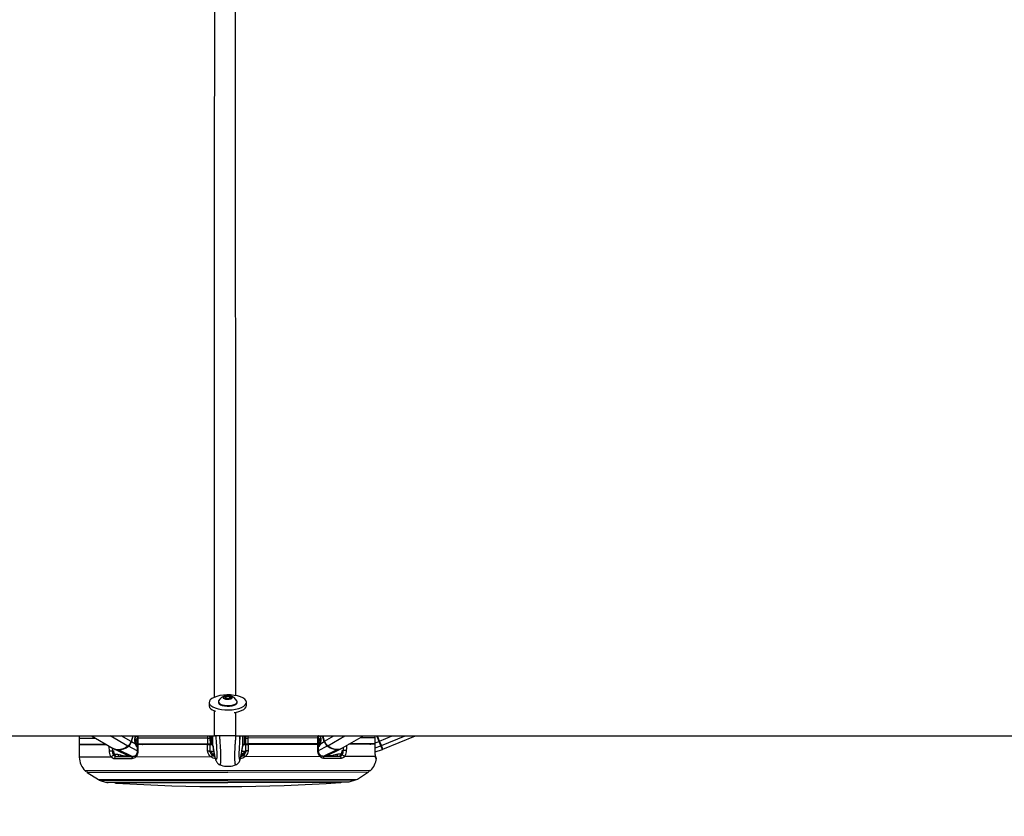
# Paper-space layout 'Surface Plate' of a CAD drawing. Header units: millimetres. Extents: x 2386 to 18395, y 1192 to 15955.
# Tile 17 of 48: x 6357 to 7350, y 5889 to 6692. Entities that reach past the tile are written whole.
import ezdxf

# ---------------------------------------------------------------- set-up
doc = ezdxf.new("R2010")
doc.units = ezdxf.units.MM
doc.layers.add('COMPONENT_GEOMETRY', color=7, linetype='Continuous')
doc.styles.add('SLDTEXTSTYLE1', font='TXT', dxfattribs={"width": 0.75})
doc.dimstyles.new('SLDDIMSTYLE0', dxfattribs={"dimtxt": 100, "dimasz": 6.604, "dimexe": 0, "dimexo": 0.0625, "dimgap": 25, "dimtad": 0, "dimtih": 1, "dimtoh": 1, "dimdec": 0, "dimlfac": 0.5, "dimrnd": 1e-09, "dimzin": 12, "dimdsep": 46, "dimtxsty": 'SLDTEXTSTYLE1', "dimsah": 1, "dimcen": 0.09, "dimadec": 0, "dimazin": 3, "dimtfac": 1, "dimtdec": 0, "dimtofl": 0, "dimtmove": 0, "dimatfit": 3, "dimfxl": 1, "dimfrac": 2, "dimtolj": 1, "dimtzin": 12, "dimarcsym": 0})

# ---------------------------------------------------------------- blocks, each defined once
blk = doc.blocks.new('_D_5')
at = {"layer": 'COMPONENT_GEOMETRY', "color": 7, "ltscale": 2}
for p, q in [((10064.61, 5970.28), (10176.21, 5970.28)), ((10169.86, 5970.28), (10169.86, 3818.65)), ((10169.86, 1508.27), (10169.86, 3659.9)), ((3457.91, 1508.27), (10176.21, 1508.27))]:
    blk.add_line(p, q, dxfattribs=at)
for points in [[(10169.86, 5970.28), (10168.85, 5963.68), (10170.88, 5963.68)], [(10169.86, 1508.27), (10170.88, 1514.88), (10168.85, 1514.88)]]:
    blk.add_solid(points, dxfattribs=at)
at = {"layer": 'COMPONENT_GEOMETRY', "color": 7, "ltscale": 2, "insert": (10022.09, 3788.81), "char_height": 100, "attachment_point": 1, "style": 'SLDTEXTSTYLE1'}
blk.add_mtext('2231', dxfattribs=at)

psp = doc.layouts.new('Surface Plate')

# ---------------------------------------------------------------- linework, layer by layer
at = {"color": 7, "linetype": 'Continuous', "lineweight": 25, "ltscale": 2}
for p, q in [((6563.75, 6009.19), (6565.72, 6010.34)), ((6565.24, 6007.94), (6563.75, 6009.19)), ((6568.69, 6007.83), (6565.24, 6007.94)), ((6565.72, 6010.34), (6569.17, 6010.24)), ((6565.72, 6007.92), (6565.72, 6010.34)), ((6570.66, 6008.98), (6568.69, 6007.83)), ((6569.17, 6010.24), (6570.66, 6008.98)), ((6569.18, 6008.11), (6569.17, 6010.24)), ((6548.41, 6004.02), (6548.42, 6000.81)), ((6557.71, 6004.73), (6557.71, 6004.03)), ((6576.71, 6004.07), (6576.71, 6004.77)), ((6586.02, 6000.89), (6586.01, 6004.09)), ((4100.46, 5970.28), (6553.74, 5970.28)), ((6417.28, 5967.79), (6417.3, 5961.79)), ((6429.71, 5970.28), (6451.69, 5957.65)), ((6471.35, 5970.28), (6469.7, 5964.55)), ((6473.74, 5964.83), (6475.74, 5966.02)), ((6473.97, 5968.48), (6474.49, 5970.28)), ((6475.73, 5967.91), (6475.75, 5961.91)), ((6475.74, 5967.91), (6475.73, 5967.91)), ((6547.01, 5968.05), (6476.52, 5967.91)), ((6476.52, 5967.91), (6476.54, 5961.91)), ((6547.01, 5968.05), (6549.28, 5968.05)), ((6547.03, 5962.05), (6547.01, 5968.05)), ((6548.93, 5969.46), (6548.94, 5968.97)), ((6549.28, 5970.28), (6549.28, 5968.05)), ((6549.28, 5968.05), (6549.3, 5962.05)), ((6549.29, 5967.05), (6550.29, 5967.06)), ((6550.29, 5962.62), (6550.28, 5970.28)), ((6552.3, 5960.71), (6552.28, 5970.28)), ((6555.28, 5970.28), (6555.29, 5966.63)), ((6574.98, 5970.28), (9030.11, 5970.28)), ((6579.29, 5966.68), (6579.28, 5970.28)), ((6582.3, 5960.76), (6582.28, 5970.28)), ((6584.29, 5962.69), (6584.28, 5970.28)), ((6584.29, 5967.12), (6585.29, 5967.12)), ((6585.28, 5968.12), (6587.55, 5968.13)), ((6585.3, 5962.12), (6585.28, 5968.12)), ((6585.62, 5969.04), (6585.63, 5969.53)), ((6658.04, 5968.27), (6587.55, 5968.13)), ((6587.55, 5968.13), (6587.57, 5962.13)), ((6658.06, 5962.27), (6658.04, 5968.27)), ((6658.8, 5968.27), (6658.7, 5970.17)), ((6658.85, 5962.27), (6658.83, 5968.27)), ((6658.84, 5966.38), (6660.83, 5965.2)), ((6660.17, 5970.28), (6660.59, 5968.84)), ((6664.88, 5964.94), (6663.32, 5970.28)), ((6682.92, 5958.1), (6703.92, 5970.28)), ((6715.91, 5968.38), (6715.58, 5970.28)), ((6715.92, 5962.38), (6715.91, 5968.38)), ((6715.93, 5968.38), (6715.91, 5968.38)), ((6715.94, 5962.38), (6715.93, 5968.38)), ((6720.3, 5965.04), (6718.15, 5970.28)), ((6723.65, 5956.88), (6756.29, 5970.28)), ((6444.38, 5961.85), (6417.3, 5961.79)), ((6445.25, 5961.35), (6417.3, 5961.29)), ((6417.3, 5961.29), (6417.54, 5948.89)), ((6422.3, 5961.8), (6422.31, 5961.3)), ((6452.69, 5957.14), (6468.63, 5949.4)), ((6474.04, 5961.91), (6470.1, 5964.32)), ((6475.92, 5960.56), (6475.74, 5960.67)), ((6476.54, 5961.91), (6475.75, 5961.91)), ((6475.92, 5961.41), (6475.92, 5955.27)), ((6547.03, 5962.05), (6476.54, 5961.91)), ((6546.81, 5961.55), (6476.71, 5961.41)), ((6482.32, 5961.43), (6482.33, 5961.43)), ((6482.33, 5961.92), (6482.33, 5961.42)), ((6544.3, 5962.04), (6544.3, 5961.54)), ((6549.3, 5962.05), (6547.03, 5962.05)), ((6549.08, 5962.05), (6549.09, 5961.55)), ((6549.09, 5961.55), (6552.3, 5961.56)), ((6549.09, 5961.55), (6549.21, 5955.45)), ((6550.71, 5962.06), (6549.3, 5962.05)), ((6550.86, 5962.03), (6552.3, 5961.95)), ((6552.3, 5960.71), (6552.3, 5960.7)), ((6582.3, 5960.76), (6582.23, 5959.96)), ((6582.3, 5962.01), (6583.73, 5962.09)), ((6582.3, 5961.62), (6585.51, 5961.62)), ((6582.3, 5960.76), (6582.3, 5960.76)), ((6585.3, 5962.12), (6583.88, 5962.12)), ((6587.57, 5962.13), (6585.3, 5962.12)), ((6585.41, 5955.52), (6585.51, 5961.62)), ((6585.51, 5961.62), (6585.51, 5962.12)), ((6658.06, 5962.27), (6587.57, 5962.13)), ((6657.88, 5961.77), (6587.78, 5961.63)), ((6590.3, 5962.13), (6590.3, 5961.63)), ((6652.26, 5962.26), (6652.26, 5961.76)), ((6652.26, 5961.76), (6652.26, 5961.76)), ((6658.85, 5962.27), (6658.06, 5962.27)), ((6658.7, 5955.63), (6658.68, 5961.77)), ((6660.55, 5962.28), (6664.49, 5964.7)), ((6666.01, 5949.78), (6681.92, 5957.59)), ((6682.62, 5955.71), (6683.71, 5955.71)), ((6715.89, 5961.88), (6689.34, 5961.83)), ((6715.92, 5962.38), (6690.21, 5962.33)), ((6710.46, 5962.37), (6710.45, 5961.87)), ((6715.81, 5955.71), (6715.83, 5955.71)), ((6715.83, 5955.71), (6715.91, 5961.88)), ((6715.83, 5954.14), (6723.05, 5956.67)), ((6715.89, 5961.88), (6715.88, 5961.88)), ((6715.94, 5962.38), (6715.92, 5962.38)), ((6720.3, 5965.04), (6719.71, 5964.8)), ((6721.57, 5960.27), (6719.71, 5964.8)), ((6722.17, 5960.49), (6720.3, 5965.04)), ((6723.05, 5956.67), (6721.57, 5960.27)), ((6723.65, 5956.88), (6722.17, 5960.49)), ((6450.9, 5955.26), (6452, 5955.26)), ((6470.52, 5947.18), (6453.17, 5947.15)), ((6454.69, 5949.37), (6471.8, 5949.4)), ((6456.39, 5951.92), (6459.02, 5951.29)), ((6550.14, 5949.16), (6474.25, 5949.01)), ((6475.92, 5955.27), (6475.92, 5955.27)), ((6552.38, 5951.5), (6552.45, 5950.91)), ((6582.19, 5950.97), (6582.25, 5951.56)), ((6660.39, 5949.37), (6584.5, 5949.22)), ((6662.84, 5949.78), (6679.95, 5949.81)), ((6681.47, 5947.6), (6664.13, 5947.56)), ((6675.61, 5951.71), (6678.24, 5952.35)), ((6716.12, 5949.48), (6684.68, 5949.42)), ((6559.14, 5941.23), (6559.18, 5941.22)), ((6575.54, 5941.26), (6575.49, 5941.25)), ((6710.46, 5935.27), (6424.24, 5934.71)), ((6425.51, 5933.53), (6436.83, 5926.32)), ((6690.74, 5924.22), (6696.06, 5925.96)), ((6697.9, 5926.84), (6709.19, 5934.09)), ((6438.67, 5925.46), (6444, 5923.74)), ((6446.47, 5923.35), (6688.27, 5923.83))]:
    psp.add_line(p, q, dxfattribs=at)
at = {"color": 8, "linetype": 'Continuous', "lineweight": 25, "ltscale": 2}
for p, q in [((6553.74, 5970.28), (6553.75, 5995.72)), ((6574.97, 5994.12), (6574.98, 5970.28)), ((6433.98, 5967.83), (6417.28, 5967.79)), ((6466.58, 5959.99), (6448.67, 5970.28)), ((6469.7, 5964.55), (6459.74, 5970.28)), ((6470.1, 5964.32), (6471.8, 5970.28)), ((6474.02, 5970.28), (6473.62, 5968.89)), ((6473.68, 5966.33), (6475.74, 5967.56)), ((6475.74, 5967.36), (6473.68, 5966.13)), ((6475.33, 5969.99), (6474.21, 5969.32)), ((6474.42, 5970.02), (6475.33, 5969.99)), ((6475.73, 5967.91), (6476.52, 5967.91)), ((6547.01, 5968.05), (6547.02, 5970.28)), ((6550.85, 5970.23), (6550.86, 5962.03)), ((6583.71, 5970.23), (6583.73, 5962.09)), ((6658.04, 5968.27), (6657.8, 5970.28)), ((6658.04, 5968.27), (6658.83, 5968.27)), ((6660.89, 5966.7), (6658.83, 5967.92)), ((6658.83, 5967.72), (6660.91, 5966.49)), ((6659.34, 5970.28), (6660.35, 5969.68)), ((6660.65, 5970.28), (6660.94, 5969.25)), ((6664.49, 5964.7), (6662.86, 5970.28)), ((6664.88, 5964.94), (6674.09, 5970.28)), ((6668.02, 5960.38), (6685.09, 5970.28)), ((6715.91, 5968.38), (6700.59, 5968.35)), ((6719.71, 5964.8), (6717.47, 5970.28)), ((6720.3, 5965.04), (6733.05, 5970.28)), ((6722.17, 5960.49), (6746.02, 5970.28)), ((6450.83, 5958.14), (6450.9, 5955.26)), ((6470.95, 5949.4), (6457.18, 5956.15)), ((6475.87, 5955.14), (6466.99, 5959.78)), ((6475.74, 5962.64), (6475.29, 5961.06)), ((6476.82, 5961.41), (6476.97, 5961.91)), ((6479.09, 5961.92), (6478.95, 5961.42)), ((6481.53, 5961.42), (6481.59, 5961.63)), ((6481.71, 5961.56), (6481.67, 5961.42)), ((6652.88, 5961.89), (6652.92, 5961.76)), ((6653.06, 5961.76), (6653, 5961.96)), ((6655.5, 5962.26), (6655.64, 5961.76)), ((6657.77, 5961.77), (6657.62, 5962.27)), ((6658.73, 5955.49), (6667.61, 5960.17)), ((6658.84, 5963), (6659.3, 5961.44)), ((6663.69, 5949.78), (6677.44, 5956.58)), ((6683.71, 5955.71), (6683.78, 5958.6)), ((6715.86, 5958.21), (6721.57, 5960.27)), ((6715.94, 5963.25), (6719.71, 5964.8)), ((6449.96, 5948.96), (6417.54, 5948.89)), ((6452.77, 5951.91), (6456.39, 5951.92)), ((6550.42, 5955), (6553.06, 5955.01)), ((6553.84, 5950.91), (6552.45, 5950.91)), ((6582.19, 5950.97), (6580.79, 5950.97)), ((6581.51, 5955.06), (6584.2, 5955.07)), ((6678.24, 5952.35), (6681.86, 5952.36)), ((6716.99, 5947.67), (6716.49, 5947.66)), ((6711.16, 5935.56), (6423.54, 5934.99)), ((6425.51, 5933.53), (6709.19, 5934.09)), ((6436.83, 5926.32), (6697.9, 5926.84)), ((6438.67, 5925.46), (6696.06, 5925.96)), ((6444, 5923.74), (6690.74, 5924.22)), ((6680.38, 5923.19), (6454.36, 5922.74))]:
    psp.add_line(p, q, dxfattribs=at)
at = {"color": 7, "linetype": 'Continuous', "lineweight": 25, "ltscale": 2, "flags": 128}
for points in [[(6548.95, 6002.23), (6550.17, 6000.83), (6552.05, 5999.55), (6554.51, 5998.45), (6557.45, 5997.56), (6560.77, 5996.93), (6564.34, 5996.56), (6568.02, 5996.49), (6571.67, 5996.7), (6575.15, 5997.2), (6578.32, 5997.96), (6581.07, 5998.96), (6583.28, 6000.15), (6584.88, 6001.49), (6585.79, 6002.93), (6586, 6004.41), (6585.48, 6005.88), (6584.26, 6007.28), (6582.38, 6008.55), (6579.92, 6009.65), (6576.97, 6010.54), (6573.65, 6011.18), (6570.08, 6011.54), (6566.4, 6011.62), (6562.75, 6011.4), (6559.28, 6010.9), (6556.1, 6010.14), (6553.36, 6009.15), (6551.15, 6007.96), (6549.55, 6006.62), (6548.63, 6005.18), (6548.43, 6003.7), (6548.95, 6002.23)], [(6557.95, 6005.58), (6557.82, 6005.3), (6557.79, 6004.26), (6558.45, 6003.25), (6559.77, 6002.36), (6561.64, 6001.64), (6563.92, 6001.15), (6566.45, 6000.93)], [(6566.82, 6007.18), (6568.66, 6007.27), (6570.28, 6007.63), (6571.43, 6008.22), (6571.94, 6008.94), (6571.72, 6009.68), (6570.82, 6010.33), (6569.37, 6010.79), (6567.59, 6010.99), (6565.75, 6010.91), (6564.13, 6010.54), (6562.98, 6009.95), (6562.47, 6009.23), (6562.68, 6008.49), (6563.58, 6007.84), (6565.04, 6007.38), (6566.82, 6007.18)], [(6566.45, 6000.93), (6569.03, 6000.99), (6571.48, 6001.34), (6573.61, 6001.93), (6575.27, 6002.73), (6576.33, 6003.68), (6576.71, 6004.72), (6576.48, 6005.61)], [(6548.42, 6000.81), (6548.44, 6000.49), (6548.96, 5999.02)], [(6557.71, 6004.03), (6557.79, 6003.56), (6558.45, 6002.56), (6559.77, 6001.66), (6561.64, 6000.94), (6563.92, 6000.46), (6566.45, 6000.24)], [(6566.45, 6000.24), (6569.03, 6000.3), (6571.48, 6000.64), (6573.61, 6001.23), (6575.27, 6002.04), (6576.33, 6002.99), (6576.71, 6004.02), (6576.71, 6004.07)], [(6573.73, 5993.76), (6575.16, 5994), (6578.33, 5994.76), (6581.07, 5995.75), (6583.29, 5996.94), (6584.88, 5998.28), (6585.8, 5999.72), (6586.02, 6000.89)], [(6417.48, 5970.33), (6417.42, 5969.92), (6417.28, 5967.79)], [(6466.58, 5959.99), (6464.12, 5958.43), (6461.63, 5957.29), (6459.15, 5956.59), (6456.76, 5956.36), (6454.49, 5956.59), (6452.42, 5957.27), (6451.69, 5957.65)], [(6476.71, 5961.41), (6476.71, 5957.41), (6476.71, 5955.24)], [(6546.93, 5955.37), (6546.86, 5959.37), (6546.81, 5961.55)], [(6587.78, 5961.63), (6587.72, 5957.63), (6587.68, 5955.45)], [(6657.91, 5955.59), (6657.89, 5959.59), (6657.88, 5961.77)], [(6686.72, 5955.65), (6686.43, 5955.66), (6686.08, 5955.66), (6685.68, 5955.67), (6685.26, 5955.68), (6684.84, 5955.69), (6684.43, 5955.7), (6684.05, 5955.71), (6683.71, 5955.71)], [(6715.81, 5955.71), (6715.86, 5959.7), (6715.89, 5961.88)], [(6447.9, 5955.18), (6448.19, 5955.19), (6448.54, 5955.2), (6448.93, 5955.21), (6449.35, 5955.22), (6449.78, 5955.23), (6450.19, 5955.24), (6450.57, 5955.25), (6450.9, 5955.26)], [(6470.52, 5947.18), (6470.52, 5947.6), (6470.58, 5948.01), (6470.68, 5948.4), (6470.84, 5948.73), (6471.04, 5949.02), (6471.28, 5949.23), (6471.53, 5949.36), (6471.8, 5949.4)], [(6664.13, 5947.56), (6664.13, 5947.98), (6664.07, 5948.39), (6663.96, 5948.77), (6663.8, 5949.11), (6663.6, 5949.39), (6663.36, 5949.6), (6663.11, 5949.73), (6662.84, 5949.78)]]:
    psp.add_lwpolyline(points, dxfattribs=at)
at = {"color": 8, "linetype": 'Continuous', "lineweight": 25, "ltscale": 2, "flags": 128}
for points in [[(6473.62, 5968.89), (6473.78, 5968.78), (6473.89, 5968.67), (6473.96, 5968.58), (6473.98, 5968.49), (6473.97, 5968.47)], [(6660.94, 5969.25), (6660.78, 5969.15), (6660.67, 5969.04), (6660.6, 5968.94), (6660.59, 5968.86), (6660.59, 5968.84)], [(6447.9, 5955.18), (6447.8, 5959.18), (6447.78, 5959.9)], [(6474.04, 5961.91), (6474.19, 5962.08), (6474.29, 5962.24), (6474.34, 5962.4), (6474.34, 5962.54), (6474.32, 5962.6)], [(6475.93, 5960.51), (6475.87, 5960.58), (6475.74, 5960.67)], [(6481.59, 5961.63), (6481.65, 5961.8), (6481.71, 5961.92)], [(6653, 5961.96), (6652.94, 5962.14), (6652.88, 5962.26)], [(6658.67, 5960.87), (6658.73, 5960.94), (6658.85, 5961.03)], [(6660.55, 5962.28), (6660.4, 5962.44), (6660.3, 5962.61), (6660.25, 5962.76), (6660.25, 5962.9), (6660.27, 5962.96)], [(6686.82, 5960.37), (6686.77, 5957.82), (6686.72, 5955.65)], [(6474.25, 5949.01), (6474.08, 5949.33), (6473.97, 5949.65), (6473.92, 5949.94), (6473.94, 5950.19), (6474.03, 5950.39), (6474.12, 5950.49)], [(6551.31, 5951.03), (6551.84, 5950.92), (6552.45, 5950.91)], [(6583.03, 5951.02), (6582.79, 5950.98), (6582.19, 5950.97)], [(6660.39, 5949.37), (6660.56, 5949.7), (6660.67, 5950.02), (6660.71, 5950.3), (6660.69, 5950.56), (6660.61, 5950.76), (6660.54, 5950.84)]]:
    psp.add_lwpolyline(points, dxfattribs=at)
at = {"color": 7, "linetype": 'Continuous', "lineweight": 25, "ltscale": 4}
for centre, radius, start, end in [((6567.22, 6000.38), 10.63, 102.30886, 150.75483), ((6567.22, 6000.38), 10.63, 29.46988, 77.91585), ((6558.27, 6006.69), 12.07, 219.47079, 253.87264), ((6457.04, 5966.21), 10.06, 244.41207, 270.7902), ((6456.4, 5973.33), 17.19, 272.58059, 307.98881), ((6461.32, 5966.94), 8.71, 307.09812, 344.11326), ((6461.76, 5966.69), 8.67, 307.09812, 344.11326), ((6485.37, 5968.07), 7.47, 239.58617, 240.65072), ((6546.8, 5994.29), 38.91, 270.19935, 273.54596), ((6550.89, 5962.63), 0.6, 180.11235, 267.11235), ((6583.69, 5962.69), 0.6, 273.11235, 0.11235), ((6587.67, 5994.37), 38.91, 266.67875, 270.02536), ((6649.19, 5968.39), 7.47, 299.57399, 300.63854), ((6672.81, 5967.1), 8.67, 196.11145, 233.12659), ((6673.25, 5967.35), 8.71, 196.11145, 233.12659), ((6678.14, 5973.76), 17.19, 232.2359, 267.64412), ((6677.27, 5971.01), 14.09, 228.95338, 293.62542), ((6677.52, 5966.7), 10.12, 269.51079, 295.73636), ((6721.43, 5960.82), 0.561, 284.68, 15.77091), ((6722.85, 5957.24), 0.6, 289.31509, 22.31509), ((6437.53, 5949.28), 20, 181.11235, 225.60069), ((6452.5, 5947.8), 2.8, 92.50858, 155.43885), ((6455, 5947.53), 1.87, 99.79491, 191.67613), ((6556.05, 5945.39), 7.01, 129.65386, 147.48472), ((6553.27, 5954.91), 2.86, 178.20162, 267.02705), ((6581.35, 5954.97), 2.86, 273.19766, 2.02309), ((6578.6, 5945.43), 7.01, 32.73999, 50.57085), ((6679.64, 5947.97), 1.87, 348.54858, 80.4298), ((6682.14, 5948.25), 2.8, 24.78586, 87.71613), ((6697.11, 5949.79), 20, 314.62401, 353.89615), ((6715, 5947.88), 2, 353.89615, 54.30668), ((6710.45, 5936.27), 1, 270.11235, 314.62401), ((6424.24, 5935.71), 1, 225.60069, 270.11235), ((6426.04, 5934.38), 1, 160.4726, 237.51628), ((6441.13, 5933.07), 8, 237.51628, 252.11235), ((6693.58, 5933.57), 8, 288.11235, 302.70843), ((6708.65, 5934.93), 1, 302.70843, 19.75211), ((6446.46, 5931.35), 8, 252.11235, 270.11235), ((6454.49, 5924.74), 2, 223.36539, 266.28613), ((6564.06, 7612.75), 1693.56, 266.28613, 273.93858), ((6680.25, 5925.18), 2, 273.93858, 316.85932), ((6688.26, 5931.83), 8, 270.11235, 288.11235)]:
    psp.add_arc(centre, radius, start, end, dxfattribs=at)
at = {"color": 8, "linetype": 'Continuous', "lineweight": 25, "ltscale": 4}
for centre, radius, start, end in [((6485.27, 5971.35), 11.43, 209.30912, 213.55472), ((6474.89, 5970.65), 0.802, 303.685, 331.56323), ((6650.6, 5970.95), 11.3, 316.50598, 330.74127), ((6649.29, 5971.67), 11.43, 326.66999, 330.91559), ((6457.4, 5956.57), 0.472, 205.9905, 241.90685), ((6467.51, 5960.67), 1.03, 216.31857, 239.89059), ((6469.23, 5962.79), 1.75, 60.44772, 75.02887), ((6483.96, 5970.62), 11.3, 209.48344, 223.71873), ((6483.14, 5961.15), 1.49, 148.7985, 164.12056), ((6651.45, 5961.48), 1.49, 16.10415, 31.42621), ((6658.08, 5959.96), 4.37, 267.6969, 278.09435), ((6665.36, 5963.18), 1.75, 105.19584, 119.77699), ((6667.09, 5961.06), 1.03, 300.33412, 323.90614), ((6677.21, 5957), 0.472, 298.31786, 334.23421), ((6707.78, 5966.58), 5.47, 299.86587, 309.72173), ((6459.68, 5951.8), 3.29, 177.92153, 227.58808), ((6461.88, 5950.5), 2.96, 164.53526, 202.27937), ((6476.52, 5959.72), 4.49, 262.28781, 272.42046), ((6552.21, 5954.63), 3.13, 232.98697, 273.08167), ((6582.41, 5954.69), 3.13, 267.13547, 307.94843), ((6672.76, 5950.91), 2.96, 337.94534, 15.68945), ((6674.95, 5952.22), 3.29, 312.63662, 2.30318), ((6714.5, 5947.88), 2.01, 353.91327, 24.84555)]:
    psp.add_arc(centre, radius, start, end, dxfattribs=at)
at = {"color": 7, "linetype": 'Continuous', "lineweight": 25, "ltscale": 4}
for centre, major_axis, start_param, end_param in [((6478.18, 5966.11), (0.17, 7.38), 1.200482, 2.191148), ((6656.39, 5966.46), (-0.2, 7.38), 4.092037, 5.082703)]:
    psp.add_ellipse(centre, major_axis=major_axis, ratio=0.672558, start_param=start_param, end_param=end_param, dxfattribs=at)
at = {"color": 8, "linetype": 'Continuous', "lineweight": 25, "ltscale": 2}
for points, knots in [([(6553.76, 6009.14), (6553.8, 6178.16), (6553.86, 6438.76), (6554.13, 6790.98), (6554.37, 7015.13), (6554.86, 7147.78), (6555.01, 7188.78)], [0, 0, 0, 0, 0.429949, 0.662883, 0.895816, 1, 1, 1, 1]), ([(6573.71, 7188.78), (6573.9, 7134.58), (6574.45, 6976.24), (6574.74, 6609.88), (6574.91, 6271.45), (6574.96, 6037.08), (6574.97, 6010.81)], [0, 0, 0, 0, 0.137943, 0.402989, 0.933082, 1, 1, 1, 1]), ([(7106.56, 7188.78), (7192.81, 7134.58), (7444.8, 6976.24), (8027.63, 6609.88), (8564.15, 6272.63), (8935.1, 6039.44), (8975.01, 6014.35)], [0, 0, 0, 0, 0.13836, 0.404205, 0.935898, 1, 1, 1, 1]), ([(6475.33, 5969.99), (6475.49, 5969.97), (6475.67, 5969.96), (6475.83, 5969.83), (6475.85, 5969.82)], [0, 0, 0, 0, 0.846891, 1, 1, 1, 1]), ([(6476.78, 5970.28), (6476.67, 5969.78), (6476.52, 5969), (6476.52, 5968.2), (6476.52, 5967.91)], [0, 0, 0, 0, 0.646138, 1, 1, 1, 1]), ([(6559.18, 5941.22), (6559.24, 5941.19), (6559.4, 5941.13), (6559.59, 5941.32), (6559.76, 5941.69), (6559.88, 5942.08), (6560.02, 5942.77), (6560.12, 5943.72), (6560.18, 5944.92), (6560.21, 5945.93), (6560.22, 5947.02), (6560.22, 5948.27), (6560.22, 5949.66), (6560.21, 5951.24), (6560.18, 5952.9), (6560.12, 5955.16), (6560.03, 5957.35), (6559.91, 5959.62), (6559.74, 5962.23), (6559.47, 5965.62), (6559.21, 5968.48), (6559.05, 5970), (6559.02, 5970.28)], [0, 0, 0, 0, 0.052187, 0.14286, 0.181918, 0.226601, 0.271535, 0.345764, 0.380192, 0.411594, 0.443655, 0.471165, 0.503584, 0.537133, 0.571525, 0.606759, 0.678315, 0.713808, 0.761795, 0.864414, 0.974599, 1, 1, 1, 1]), ([(6575.49, 5941.25), (6575.44, 5941.23), (6575.28, 5941.17), (6575.08, 5941.35), (6574.91, 5941.72), (6574.79, 5942.11), (6574.65, 5942.8), (6574.55, 5943.75), (6574.48, 5944.95), (6574.45, 5945.96), (6574.43, 5947.05), (6574.42, 5948.3), (6574.42, 5949.69), (6574.42, 5951.27), (6574.45, 5952.93), (6574.49, 5955.18), (6574.58, 5957.38), (6574.69, 5959.65), (6574.85, 5962.26), (6575.11, 5965.65), (6575.36, 5968.5), (6575.51, 5970.01), (6575.54, 5970.28)], [0, 0, 0, 0, 0.052133, 0.142903, 0.182004, 0.226734, 0.271717, 0.346025, 0.38049, 0.411926, 0.444021, 0.47156, 0.504014, 0.5376, 0.572029, 0.607301, 0.678933, 0.714464, 0.762503, 0.865232, 0.975535, 1, 1, 1, 1]), ([(6587.55, 5970.28), (6587.55, 5969.85), (6587.55, 5969.15), (6587.55, 5968.41), (6587.55, 5968.13)], [0, 0, 0, 0, 0.610063, 1, 1, 1, 1]), ([(6658.97, 5970.28), (6658.91, 5970.27), (6658.81, 5970.26), (6658.73, 5970.19), (6658.7, 5970.17)], [0, 0, 0, 0, 0.6823055, 1, 1, 1, 1]), ([(6481.06, 5961.92), (6481.16, 5961.87), (6481.36, 5961.76), (6481.51, 5961.67), (6481.59, 5961.63)], [0, 0, 0, 0, 0.51956, 1, 1, 1, 1]), ([(6556.11, 5948.67), (6556.1, 5948.62), (6556.08, 5948.29), (6556.02, 5947.85), (6555.94, 5947.38), (6555.84, 5947.02), (6555.74, 5946.76), (6555.62, 5946.62), (6555.5, 5946.57), (6555.33, 5946.63), (6555.12, 5946.9), (6554.84, 5947.53), (6554.51, 5948.54), (6554.18, 5949.83), (6553.89, 5951.16), (6553.63, 5952.46), (6553.37, 5953.87), (6553.06, 5955.67), (6552.7, 5957.89), (6552.43, 5959.77), (6552.3, 5960.71)], [0, 0, 0, 0, 0.005411, 0.032612, 0.059131, 0.085819, 0.119545, 0.153397, 0.187528, 0.221723, 0.28725, 0.353003, 0.445553, 0.538392, 0.603616, 0.668904, 0.734364, 0.799874, 0.899859, 1, 1, 1, 1]), ([(6578.53, 5948.85), (6578.53, 5948.75), (6578.57, 5948.37), (6578.63, 5947.89), (6578.71, 5947.42), (6578.81, 5947.07), (6578.91, 5946.81), (6579.03, 5946.66), (6579.16, 5946.62), (6579.32, 5946.68), (6579.53, 5946.95), (6579.81, 5947.58), (6580.13, 5948.59), (6580.46, 5949.88), (6580.75, 5951.21), (6581, 5952.51), (6581.26, 5953.93), (6581.56, 5955.72), (6581.91, 5957.95), (6582.17, 5959.83), (6582.3, 5960.76)], [0, 0, 0, 0, 0.010041, 0.037115, 0.063511, 0.090075, 0.123643, 0.157337, 0.19131, 0.225346, 0.290568, 0.356015, 0.448134, 0.54054, 0.605461, 0.670445, 0.7356, 0.800806, 0.900325, 1, 1, 1, 1]), ([(6653.54, 5962.26), (6653.43, 5962.2), (6653.23, 5962.1), (6653.08, 5962.01), (6653, 5961.96)], [0, 0, 0, 0, 0.51956, 1, 1, 1, 1]), ([(6711.09, 5961.87), (6711.16, 5961.91), (6711.39, 5962.02), (6711.55, 5962.23), (6711.66, 5962.37)], [0, 0, 0, 0, 0.2943494, 1, 1, 1, 1]), ([(6459.02, 5951.29), (6460.09, 5950.83), (6462.56, 5949.78), (6465.11, 5950.18), (6466.56, 5950.4)], [0, 0, 0, 0, 0.432671, 1, 1, 1, 1]), ([(6668.21, 5950.86), (6668.88, 5950.66), (6671.33, 5949.92), (6673.81, 5950.96), (6675.61, 5951.71)], [0, 0, 0, 0, 0.271106, 1, 1, 1, 1])]:
    psp.add_open_spline(points, degree=3, knots=knots, dxfattribs=at)
at = {"color": 7, "linetype": 'Continuous', "lineweight": 25, "ltscale": 2}
for points, knots in [([(9030.11, 5970.28), (8740.68, 6152.26), (8305.62, 6425.8), (7725.06, 6790.98), (7368.78, 7015.13), (7158.37, 7147.78), (7093.34, 7188.78)], [0, 0, 0, 0, 0.448133, 0.673636, 0.899139, 1, 1, 1, 1]), ([(10062.07, 5970.28), (9652.72, 6152.26), (9037.38, 6425.8), (8216.07, 6790.98), (7711.98, 7015.13), (7413.92, 7147.78), (7321.8, 7188.78)], [0, 0, 0, 0, 0.448133, 0.673636, 0.899139, 1, 1, 1, 1]), ([(6474.32, 5962.6), (6474.21, 5962.86), (6473.9, 5963.63), (6473.61, 5965.16), (6473.62, 5966.95), (6473.86, 5968.01), (6473.97, 5968.48)], [0, 0, 0, 0, 0.152854, 0.457309, 0.763686, 1, 1, 1, 1]), ([(6475.91, 5970.28), (6475.85, 5969.92), (6475.72, 5969.14), (6475.77, 5968.34), (6475.79, 5967.91)], [0, 0, 0, 0, 0.460391, 1, 1, 1, 1]), ([(6574.98, 5970.28), (6574.65, 5970.28), (6572.89, 5970.28), (6569.53, 5970.28), (6564.71, 5970.28), (6559.66, 5970.28), (6555.99, 5970.28), (6554.05, 5970.28), (6553.74, 5970.28)], [0, 0, 0, 0, 0.048742, 0.260976, 0.479356, 0.712229, 0.953919, 1, 1, 1, 1]), ([(6554.97, 5970.28), (6555.03, 5969.62), (6555.17, 5968.1), (6555.36, 5965.83), (6555.54, 5963.55), (6555.69, 5961.47), (6555.83, 5959.26), (6555.96, 5957.17), (6556.06, 5955.23), (6556.12, 5953.81), (6556.16, 5952.65), (6556.18, 5951.9), (6556.19, 5951.25), (6556.19, 5950.76), (6556.18, 5950.27), (6556.17, 5949.81), (6556.15, 5949.33), (6556.13, 5948.95), (6556.11, 5948.75), (6556.11, 5948.67)], [0, 0, 0, 0, 0.1116236, 0.2556273, 0.3529721, 0.4505984, 0.5495572, 0.6493455, 0.714081, 0.7798889, 0.810125, 0.8409501, 0.8610493, 0.8818303, 0.8989166, 0.924256, 0.9502177, 0.9813456, 1, 1, 1, 1]), ([(6579.59, 5970.28), (6579.53, 5969.63), (6579.4, 5968.13), (6579.22, 5965.88), (6579.05, 5963.6), (6578.91, 5961.51), (6578.77, 5959.3), (6578.65, 5957.21), (6578.56, 5955.27), (6578.51, 5953.85), (6578.47, 5952.69), (6578.45, 5951.95), (6578.45, 5951.3), (6578.45, 5950.8), (6578.45, 5950.31), (6578.47, 5949.85), (6578.49, 5949.38), (6578.51, 5949.05), (6578.52, 5948.89), (6578.53, 5948.85)], [0, 0, 0, 0, 0.110463, 0.256471, 0.35517, 0.454154, 0.55449, 0.655666, 0.721302, 0.788026, 0.818683, 0.849936, 0.870315, 0.891385, 0.908709, 0.934401, 0.960724, 0.992285, 1, 1, 1, 1]), ([(6585.28, 5968.12), (6585.28, 5968.37), (6585.28, 5969.11), (6585.28, 5969.81), (6585.28, 5970.28)], [0, 0, 0, 0, 0.340049, 1, 1, 1, 1]), ([(6660.59, 5968.84), (6660.67, 5968.55), (6660.9, 5967.66), (6661, 5966.05), (6660.78, 5964.3), (6660.43, 5963.37), (6660.27, 5962.96)], [0, 0, 0, 0, 0.153797, 0.459145, 0.765353, 1, 1, 1, 1]), ([(6474.04, 5961.91), (6474.29, 5961.16), (6474.71, 5959.84), (6475.55, 5959.12), (6475.91, 5958.8)], [0, 0, 0, 0, 0.566074, 1, 1, 1, 1]), ([(6475.77, 5960.72), (6475.63, 5960.79), (6475.24, 5960.99), (6474.78, 5961.62), (6474.45, 5962.35), (6474.32, 5962.64)], [0, 0, 0, 0, 0.260018, 0.708, 1, 1, 1, 1]), ([(6475.94, 5961.41), (6475.94, 5961.41), (6475.94, 5961.41), (6476.2, 5961.41), (6476.53, 5961.41), (6476.71, 5961.41)], [0, 0, 0, 0, 0.24753, 0.612595, 1, 1, 1, 1]), ([(6546.81, 5961.55), (6547.04, 5961.55), (6547.49, 5961.55), (6548.13, 5961.55), (6548.65, 5961.55), (6549.01, 5961.55), (6549.06, 5961.55), (6549.09, 5961.55)], [0, 0, 0, 0, 0.197556, 0.39511, 0.592696, 0.790302, 1, 1, 1, 1]), ([(6550.14, 5949.16), (6549.67, 5949.56), (6548.52, 5950.56), (6547.26, 5952.7), (6547.04, 5954.48), (6546.93, 5955.37)], [0, 0, 0, 0, 0.260354, 0.63069, 1, 1, 1, 1]), ([(6549.21, 5955.45), (6549.29, 5954.78), (6549.44, 5953.45), (6550.38, 5951.84), (6551.23, 5951.09), (6551.58, 5950.78)], [0, 0, 0, 0, 0.370015, 0.740315, 1, 1, 1, 1]), ([(6552.3, 5960.7), (6552.3, 5960.55), (6552.31, 5960.28), (6552.35, 5960.02), (6552.37, 5959.9)], [0, 0, 0, 0, 0.5625782, 1, 1, 1, 1]), ([(6552.35, 5959.9), (6552.43, 5959.33), (6552.74, 5957.18), (6553.27, 5953.91), (6553.97, 5950.16), (6554.57, 5947.55), (6555.15, 5945.72), (6555.65, 5944.54), (6556.23, 5943.52), (6557.08, 5942.52), (6558.04, 5941.68), (6558.87, 5941.35), (6559.18, 5941.23)], [0, 0, 0, 0, 0.071927, 0.273671, 0.465577, 0.669986, 0.772878, 0.856471, 0.908553, 0.943523, 0.978584, 1, 1, 1, 1]), ([(6575.49, 5941.26), (6575.76, 5941.36), (6576.49, 5941.64), (6577.39, 5942.38), (6578.16, 5943.21), (6578.67, 5943.99), (6579.09, 5944.77), (6579.53, 5945.84), (6580.07, 5947.56), (6580.68, 5950.21), (6581.36, 5954.01), (6581.88, 5957.33), (6582.18, 5959.44), (6582.25, 5959.95)], [0, 0, 0, 0, 0.017996, 0.049533, 0.081323, 0.116239, 0.159387, 0.224655, 0.330673, 0.529384, 0.732255, 0.934524, 1, 1, 1, 1]), ([(6583.06, 5950.85), (6583.1, 5950.88), (6583.67, 5951.32), (6584.61, 5952.4), (6585.3, 5954.05), (6585.38, 5955.12), (6585.41, 5955.52)], [0, 0, 0, 0, 0.029546, 0.405549, 0.779029, 1, 1, 1, 1]), ([(6587.68, 5955.45), (6587.64, 5954.92), (6587.53, 5953.49), (6586.6, 5951.29), (6585.33, 5949.86), (6584.56, 5949.27), (6584.5, 5949.22)], [0, 0, 0, 0, 0.2204933, 0.593656, 0.9703484, 1, 1, 1, 1]), ([(6585.51, 5961.62), (6585.53, 5961.62), (6585.57, 5961.62), (6585.92, 5961.63), (6586.42, 5961.63), (6587.07, 5961.63), (6587.54, 5961.63), (6587.78, 5961.63)], [0, 0, 0, 0, 0.197556, 0.39511, 0.592696, 0.790302, 1, 1, 1, 1]), ([(6657.88, 5961.77), (6658.05, 5961.77), (6658.38, 5961.77), (6658.64, 5961.77), (6658.65, 5961.77), (6658.66, 5961.77)], [0, 0, 0, 0, 0.365444, 0.730886, 1, 1, 1, 1]), ([(6660.39, 5949.37), (6660.02, 5949.78), (6659.12, 5950.77), (6658.14, 5952.92), (6657.98, 5954.7), (6657.91, 5955.59)], [0, 0, 0, 0, 0.260354, 0.63069, 1, 1, 1, 1]), ([(6660.55, 5962.28), (6660.31, 5961.53), (6659.89, 5960.2), (6659.05, 5959.48), (6658.69, 5959.16)], [0, 0, 0, 0, 0.566074, 1, 1, 1, 1]), ([(6660.27, 5962.97), (6660.24, 5962.9), (6660.02, 5962.4), (6659.58, 5961.68), (6659.13, 5961.13), (6658.78, 5961.02), (6658.71, 5961)], [0, 0, 0, 0, 0.068716, 0.462655, 0.877688, 1, 1, 1, 1]), ([(6660.54, 5950.85), (6660.49, 5950.89), (6660.08, 5951.26), (6659.42, 5952.28), (6658.8, 5953.92), (6658.74, 5955.1), (6658.72, 5955.64)], [0, 0, 0, 0, 0.047758, 0.38399, 0.720931, 1, 1, 1, 1]), ([(6678.75, 5949.81), (6679.19, 5949.87), (6680.07, 5950.01), (6681.22, 5951.05), (6682.08, 5952.59), (6682.53, 5954.24), (6682.59, 5955.31), (6682.62, 5955.71)], [0, 0, 0, 0, 0.218197, 0.436397, 0.654383, 0.871258, 1, 1, 1, 1]), ([(6682.26, 5951.04), (6682.28, 5951.07), (6682.63, 5951.52), (6683.2, 5952.59), (6683.63, 5954.24), (6683.69, 5955.31), (6683.71, 5955.71)], [0, 0, 0, 0, 0.029546, 0.405549, 0.779029, 1, 1, 1, 1]), ([(6686.72, 5955.65), (6686.69, 5955.12), (6686.61, 5953.69), (6686.01, 5951.48), (6685.21, 5950.06), (6684.72, 5949.46), (6684.68, 5949.42)], [0, 0, 0, 0, 0.220493, 0.593656, 0.970348, 1, 1, 1, 1]), ([(6716.12, 5949.48), (6716.07, 5949.89), (6715.95, 5950.88), (6715.81, 5953.03), (6715.81, 5954.82), (6715.81, 5955.71)], [0, 0, 0, 0, 0.2603539, 0.6306901, 1, 1, 1, 1]), ([(6449.96, 5948.96), (6449.66, 5949.37), (6448.93, 5950.36), (6448.13, 5952.51), (6447.97, 5954.29), (6447.9, 5955.18)], [0, 0, 0, 0, 0.2603539, 0.6306901, 1, 1, 1, 1]), ([(6453.17, 5947.15), (6452.61, 5947.23), (6451.44, 5947.39), (6450.47, 5948.42), (6449.96, 5948.96)], [0, 0, 0, 0, 0.475859, 1, 1, 1, 1]), ([(6450.9, 5955.26), (6450.96, 5954.59), (6451.08, 5953.25), (6451.65, 5951.64), (6452.17, 5950.9), (6452.38, 5950.59)], [0, 0, 0, 0, 0.370015, 0.740315, 1, 1, 1, 1]), ([(6452, 5955.26), (6452.06, 5954.59), (6452.17, 5953.25), (6452.85, 5951.48), (6453.83, 5950.15), (6454.91, 5949.46), (6455.61, 5949.4), (6455.89, 5949.37)], [0, 0, 0, 0, 0.215288, 0.430555, 0.64649, 0.863795, 1, 1, 1, 1]), ([(6452.38, 5950.59), (6452.75, 5950.22), (6453.45, 5949.52), (6454.29, 5949.42), (6454.69, 5949.37)], [0, 0, 0, 0, 0.519417, 1, 1, 1, 1]), ([(6474.25, 5949.01), (6473.71, 5948.5), (6472.59, 5947.46), (6471.22, 5947.28), (6470.52, 5947.18)], [0, 0, 0, 0, 0.485349, 1, 1, 1, 1]), ([(6474.09, 5950.52), (6473.98, 5950.4), (6473.54, 5949.91), (6472.65, 5949.46), (6471.89, 5949.43), (6471.46, 5949.42)], [0, 0, 0, 0, 0.122527, 0.506636, 1, 1, 1, 1]), ([(6475.87, 5955.27), (6475.88, 5955.05), (6475.93, 5954.18), (6475.55, 5952.75), (6474.89, 5951.32), (6474.31, 5950.75), (6474.07, 5950.52)], [0, 0, 0, 0, 0.11736, 0.44954, 0.77994, 1, 1, 1, 1]), ([(6476.71, 5955.24), (6476.68, 5954.71), (6476.61, 5953.28), (6475.89, 5951.07), (6474.9, 5949.64), (6474.3, 5949.05), (6474.25, 5949.01)], [0, 0, 0, 0, 0.220493, 0.593656, 0.970348, 1, 1, 1, 1]), ([(6549.23, 5954.23), (6549.26, 5954.43), (6549.33, 5954.89), (6550.02, 5954.96), (6550.42, 5955)], [0, 0, 0, 0, 0.416459, 1, 1, 1, 1]), ([(6555.06, 5947.35), (6554.2, 5947.42), (6552.41, 5947.58), (6550.92, 5948.61), (6550.14, 5949.16)], [0, 0, 0, 0, 0.475859, 1, 1, 1, 1]), ([(6551.58, 5950.78), (6552.15, 5950.4), (6552.93, 5949.87), (6553.85, 5949.77), (6554.1, 5949.74)], [0, 0, 0, 0, 0.733073, 1, 1, 1, 1]), ([(6553.12, 5952.06), (6552.9, 5952.04), (6552.62, 5952.01), (6552.39, 5951.81), (6552.38, 5951.64), (6552.38, 5951.5)], [0, 0, 0, 0, 0.4777955, 0.5837518, 1, 1, 1, 1]), ([(6584.5, 5949.22), (6583.79, 5948.72), (6582.31, 5947.67), (6580.52, 5947.49), (6579.59, 5947.4)], [0, 0, 0, 0, 0.485349, 1, 1, 1, 1]), ([(6580.55, 5949.81), (6580.84, 5949.84), (6581.76, 5949.95), (6582.53, 5950.48), (6583.06, 5950.85)], [0, 0, 0, 0, 0.319761, 1, 1, 1, 1]), ([(6582.25, 5951.56), (6582.26, 5951.62), (6582.27, 5951.85), (6582.12, 5952.02), (6581.8, 5952.11), (6581.62, 5952.11), (6581.51, 5952.12)], [0, 0, 0, 0, 0.167609, 0.639669, 0.784651, 1, 1, 1, 1]), ([(6584.2, 5955.07), (6584.36, 5955.06), (6584.98, 5955.04), (6585.36, 5954.77), (6585.39, 5954.39), (6585.39, 5954.3)], [0, 0, 0, 0, 0.21314, 0.833707, 1, 1, 1, 1]), ([(6664.13, 5947.56), (6663.48, 5947.64), (6662.11, 5947.8), (6660.98, 5948.83), (6660.39, 5949.37)], [0, 0, 0, 0, 0.475859, 1, 1, 1, 1]), ([(6662.8, 5949.85), (6662.63, 5949.83), (6662.1, 5949.79), (6661.36, 5950.11), (6660.77, 5950.67), (6660.55, 5950.89)], [0, 0, 0, 0, 0.225923, 0.70207, 1, 1, 1, 1]), ([(6679.95, 5949.81), (6680.39, 5949.87), (6681.23, 5949.99), (6681.92, 5950.7), (6682.26, 5951.04)], [0, 0, 0, 0, 0.5195201, 1, 1, 1, 1]), ([(6684.68, 5949.42), (6684.22, 5948.91), (6683.26, 5947.87), (6682.08, 5947.69), (6681.47, 5947.6)], [0, 0, 0, 0, 0.485349, 1, 1, 1, 1]), ([(6716.28, 5948.68), (6716.28, 5948.69), (6716.27, 5948.7), (6716.2, 5949.08), (6716.14, 5949.58), (6716.08, 5950.01), (6716.07, 5950.08)], [0, 0, 0, 0, 0.147998, 0.451197, 0.912811, 1, 1, 1, 1]), ([(6716.49, 5947.66), (6716.43, 5947.74), (6716.3, 5947.91), (6716.18, 5948.94), (6716.12, 5949.48)], [0, 0, 0, 0, 0.475859, 1, 1, 1, 1]), ([(6559.21, 5941.37), (6559.67, 5941.13), (6562.15, 5939.81), (6567.34, 5939.46), (6572.53, 5939.83), (6575, 5941.16), (6575.46, 5941.41)], [0, 0, 0, 0, 0.093361, 0.5, 0.906639, 1, 1, 1, 1])]:
    psp.add_open_spline(points, degree=3, knots=knots, dxfattribs=at)

# ---------------------------------------------------------------- dimensions: what is measured, and where the dimension line sits
at = {"layer": 'COMPONENT_GEOMETRY', "color": 7, "ltscale": 2}
dim = psp.add_linear_dim(base=(10169.86, 1508.27), p1=(10062.07, 5970.28), p2=(3455.37, 1508.27), angle=90, dimstyle='SLDDIMSTYLE0', dxfattribs=at)
dim.commit()
dim.dimension.update_dxf_attribs({"geometry": '_D_5', "text_midpoint": (10169.86, 3739.28), "dimtype": 160})

doc.saveas('drawing.dxf')
